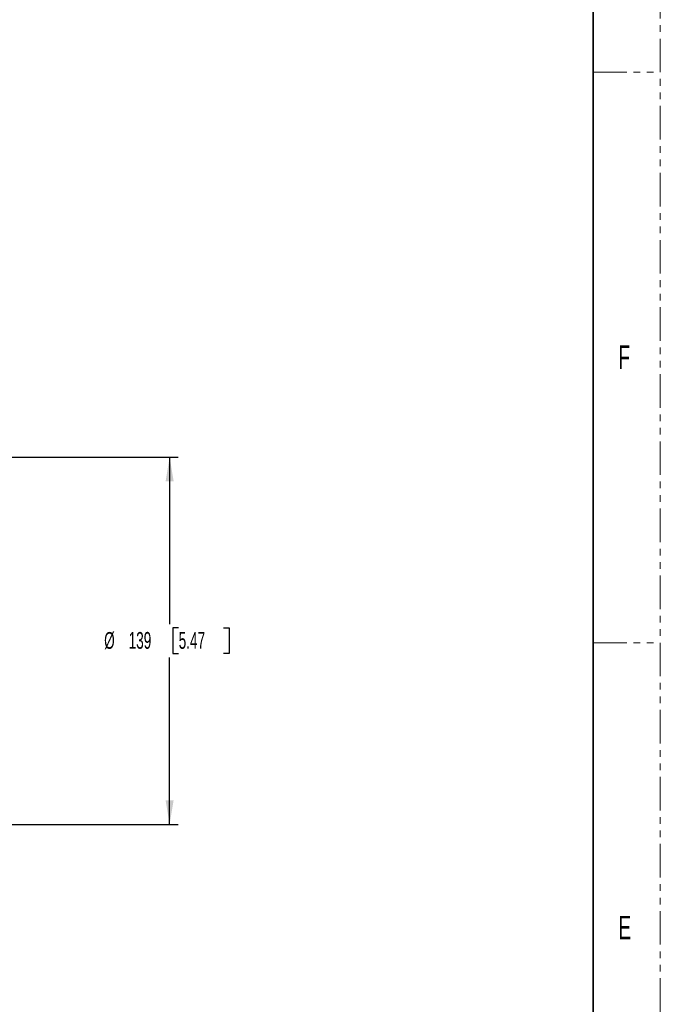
# Model space of a CAD drawing. Header units: millimetres. Extents: x 0 to 1118, y 0 to 864.
# Tile 89 of 96: x 996 to 1118, y 471 to 658. Entities that reach past the tile are written whole.
import ezdxf

# ---------------------------------------------------------------- set-up
doc = ezdxf.new("R2010")
doc.units = ezdxf.units.MM
doc.linetypes.add('PHANTOM', pattern=[12.7, 6.35, -1.27, 1.27, -1.27, 1.27, -1.27])
doc.layers.add('ALPHAREV', color=7, linetype='Continuous', lineweight=25)
doc.styles.add('SLDTEXTSTYLE0', font='TXT', dxfattribs={"width": 0.605})
doc.styles.add('SLDTEXTSTYLE1', font='TXT', dxfattribs={"width": 0.6})
doc.dimstyles.new('SLDDIMSTYLE0', dxfattribs={"dimtxt": 3.175, "dimasz": 4.572, "dimexe": 0, "dimexo": 0.0625, "dimgap": 0.79375, "dimtad": 0, "dimtih": 1, "dimtoh": 1, "dimdec": 0, "dimlfac": 2, "dimrnd": 1e-09, "dimzin": 12, "dimdsep": 46, "dimtxsty": 'SLDTEXTSTYLE0', "dimsah": 1, "dimcen": 0.09, "dimadec": 0, "dimazin": 3, "dimtfac": 1, "dimtofl": 0, "dimtmove": 0, "dimatfit": 3, "dimfxl": 1, "dimfrac": 2, "dimtolj": 1, "dimtzin": 12, "dimarcsym": 0})

# ---------------------------------------------------------------- blocks, each defined once
blk = doc.blocks.new('_D_6')
at = {"layer": 'ALPHAREV'}
for p, q in [((989.82, 574.86), (1026.4, 574.86)), ((1024.8, 574.86), (1024.8, 543.28)), ((1026.51, 542.55), (1025.41, 542.55)), ((1025.41, 542.55), (1025.41, 537.68)), ((1034.99, 542.55), (1036.09, 542.55)), ((1036.09, 542.55), (1036.09, 537.68)), ((1024.8, 505.36), (1024.8, 536.95)), ((1025.41, 537.68), (1026.51, 537.68)), ((1036.09, 537.68), (1034.99, 537.68)), ((989.82, 505.36), (1026.4, 505.36))]:
    blk.add_line(p, q, dxfattribs=at)
for points in [[(1024.8, 574.86), (1024.04, 570.29), (1025.56, 570.29)], [(1024.8, 505.36), (1025.56, 509.93), (1024.04, 509.93)]]:
    blk.add_solid(points, dxfattribs=at)
at = {"layer": 'ALPHAREV', "char_height": 3.175, "attachment_point": 1, "style": 'SLDTEXTSTYLE0'}
for s, insert in [('%%c', (1012.42, 541.76)), ('139', (1017.05, 541.77)), ('5.47', (1026.51, 541.77))]:
    blk.add_mtext(s, dxfattribs=dict(at, insert=insert))

msp = doc.modelspace()

# ---------------------------------------------------------------- linework, layer by layer
at = {"color": 7, "linetype": 'PHANTOM', "lineweight": 18}
for p, q in [((1117.6, 0), (1117.6, 863.6)), ((1104.9, 647.7), (1117.6, 647.7)), ((1104.9, 539.75), (1117.6, 539.75))]:
    msp.add_line(p, q, dxfattribs=at)
at = {"color": 7, "linetype": 'Continuous', "lineweight": 35}
msp.add_line((1104.9, 838.2), (1104.9, 25.4), dxfattribs=at)

# ---------------------------------------------------------------- texts
at = {"color": 7, "linetype": 'Continuous', "lineweight": 0, "char_height": 4.45, "attachment_point": 1, "style": 'SLDTEXTSTYLE1'}
for s, insert in [('F', (1109.69, 596)), ('E', (1109.69, 488.05))]:
    msp.add_mtext(s, dxfattribs=dict(at, insert=insert))

# ---------------------------------------------------------------- dimensions: what is measured, and where the dimension line sits
at = {"layer": 'ALPHAREV'}
dim = msp.add_linear_dim(base=(1024.8, 505.36), p1=(988.22, 574.86), p2=(988.22, 505.36), angle=90, text='%%c<>', dimstyle='SLDDIMSTYLE0', dxfattribs=at)
dim.commit()
dim.dimension.update_dxf_attribs({"geometry": '_D_6', "text_midpoint": (1024.8, 540.11), "dimtype": 160})

doc.saveas('drawing.dxf')
